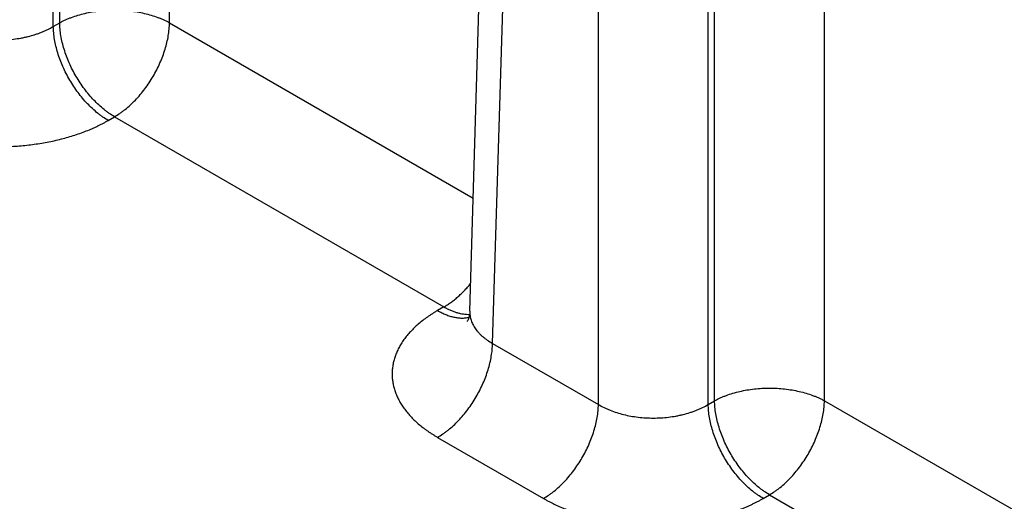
# Model space of a CAD drawing. Header units: inches. Extents: x 0 to 34, y 0 to 22.
# Tile 64 of 70: x 26.327 to 27.316, y 17.975 to 18.458. Entities that reach past the tile are written whole.
import ezdxf

# ---------------------------------------------------------------- set-up
doc = ezdxf.new("R2010")
doc.units = ezdxf.units.IN
doc.header["$LTSCALE"] = 1.87
doc.header["$MEASUREMENT"] = 0
doc.layers.get('0').update_dxf_attribs({"linetype": 'CONTINUOUS'})

msp = doc.modelspace()

# ---------------------------------------------------------------- linework, layer by layer
at = {"color": 7, "linetype": 'CONTINUOUS'}
for p, q in [((26.36116, 18.45155), (26.36116, 19.65893)), ((26.77934, 18.16539), (26.81525, 19.35287)), ((26.36754, 18.45523), (26.36754, 19.33751)), ((26.80219, 18.13322), (26.83807, 19.31989)), ((26.90848, 18.07186), (26.90848, 19.27924)), ((27.01877, 18.07186), (27.01877, 19.27924)), ((26.47783, 18.45523), (26.47783, 19.1977)), ((27.02515, 18.07554), (27.02515, 18.95782)), ((27.13544, 18.07554), (27.13544, 18.818)), ((26.36116, 18.45155), (26.36754, 18.45523)), ((26.47783, 18.45523), (26.78278, 18.27916)), ((26.41631, 18.35713), (26.42269, 18.36082)), ((26.42269, 18.36082), (26.75343, 18.16986)), ((26.75343, 18.16986), (26.74704, 18.16617)), ((26.80219, 18.13322), (26.90848, 18.07186)), ((27.01877, 18.07186), (27.02515, 18.07554)), ((27.13544, 18.07554), (27.44039, 17.89947)), ((26.74704, 18.03881), (26.85333, 17.97744)), ((27.07391, 17.97744), (27.0803, 17.98113)), ((27.0803, 17.98113), (27.41104, 17.79016))]:
    msp.add_line(p, q, dxfattribs=at)
msp.add_lwpolyline([(26.77934, 18.16539), (26.77923, 18.16361), (26.779, 18.16189), (26.77868, 18.16034), (26.77831, 18.159), (26.77793, 18.15786), (26.77756, 18.15694), (26.77722, 18.15623), (26.77695, 18.15571), (26.77674, 18.15537), (26.77663, 18.1552), (26.7766, 18.15516)], dxfattribs=at)
for points, knots in [([(26.36754, 18.45523), (26.36845, 18.45574), (26.37033, 18.45673), (26.37323, 18.45812), (26.37624, 18.45943), (26.38046, 18.46109), (26.38598, 18.46292), (26.39289, 18.46473), (26.40009, 18.46616), (26.4075, 18.46719), (26.41506, 18.46782), (26.42269, 18.46802), (26.43032, 18.46782), (26.43787, 18.46719), (26.44529, 18.46616), (26.45248, 18.46473), (26.4594, 18.46292), (26.46492, 18.46109), (26.46913, 18.45943), (26.47215, 18.45812), (26.47505, 18.45673), (26.47692, 18.45574), (26.47783, 18.45523)], [0, 0, 0, 0, 0.027447, 0.055573, 0.084353, 0.113757, 0.174287, 0.236862, 0.301125, 0.366684, 0.43312, 0.5, 0.56688, 0.633316, 0.698875, 0.763138, 0.825713, 0.886243, 0.915647, 0.944427, 0.972553, 1, 1, 1, 1]), ([(26.25087, 18.45155), (26.25271, 18.45045), (26.25559, 18.4489), (26.25957, 18.44704), (26.26378, 18.44527), (26.26929, 18.4433), (26.2762, 18.44135), (26.2834, 18.43982), (26.29082, 18.43871), (26.29838, 18.43804), (26.30601, 18.43782), (26.31365, 18.43804), (26.32121, 18.43871), (26.32742, 18.43963), (26.33228, 18.4406), (26.33701, 18.44169), (26.34163, 18.44299), (26.3461, 18.4445), (26.34933, 18.44572), (26.35246, 18.44704), (26.35644, 18.4489), (26.35931, 18.45045), (26.36116, 18.45155)], [0, 0, 0, 0, 0.056108, 0.085077, 0.114619, 0.175289, 0.237848, 0.301971, 0.367296, 0.433438, 0.499991, 0.566545, 0.632686, 0.698011, 0.73025, 0.762142, 0.824702, 0.855296, 0.885381, 0.914923, 0.943893, 1, 1, 1, 1]), ([(26.41631, 18.35713), (26.41448, 18.35819), (26.41177, 18.35991), (26.40827, 18.36243), (26.40472, 18.36518), (26.40036, 18.36896), (26.39533, 18.37393), (26.39049, 18.37934), (26.38589, 18.38514), (26.38157, 18.39127), (26.37759, 18.39768), (26.37396, 18.40431), (26.37073, 18.41109), (26.36793, 18.41796), (26.36558, 18.42486), (26.3637, 18.43172), (26.36232, 18.43848), (26.36144, 18.44508), (26.36119, 18.44942), (26.36116, 18.45155)], [0, 0, 0, 0, 0.055747, 0.084566, 0.113977, 0.174438, 0.236852, 0.300886, 0.366174, 0.432325, 0.498931, 0.565573, 0.631836, 0.697308, 0.761594, 0.824323, 0.885156, 0.943796, 1, 1, 1, 1]), ([(26.42269, 18.36082), (26.42086, 18.36187), (26.41816, 18.36359), (26.41465, 18.36611), (26.4111, 18.36887), (26.40674, 18.37264), (26.40171, 18.37761), (26.39687, 18.38302), (26.39227, 18.38882), (26.38795, 18.39496), (26.38397, 18.40137), (26.38034, 18.40799), (26.37711, 18.41477), (26.37431, 18.42165), (26.37196, 18.42855), (26.37008, 18.43541), (26.3687, 18.44217), (26.36782, 18.44876), (26.36757, 18.45311), (26.36754, 18.45523)], [0, 0, 0, 0, 0.055747, 0.084566, 0.113977, 0.174438, 0.236852, 0.300886, 0.366174, 0.432325, 0.498931, 0.565573, 0.631836, 0.697308, 0.761594, 0.824323, 0.885156, 0.943796, 1, 1, 1, 1]), ([(26.42269, 18.36082), (26.42451, 18.36187), (26.42722, 18.36359), (26.43072, 18.36611), (26.43427, 18.36887), (26.43863, 18.37264), (26.44367, 18.37761), (26.44851, 18.38302), (26.4531, 18.38882), (26.45742, 18.39496), (26.46141, 18.40137), (26.46503, 18.40799), (26.46826, 18.41477), (26.47106, 18.42165), (26.47342, 18.42855), (26.47529, 18.43541), (26.47667, 18.44217), (26.47755, 18.44876), (26.4778, 18.45311), (26.47783, 18.45523)], [0, 0, 0, 0, 0.055747, 0.084566, 0.113977, 0.174438, 0.236852, 0.300886, 0.366174, 0.432325, 0.498931, 0.565573, 0.631836, 0.697308, 0.761594, 0.824323, 0.885156, 0.943796, 1, 1, 1, 1]), ([(26.19572, 18.35713), (26.19663, 18.35661), (26.19847, 18.35558), (26.20127, 18.35407), (26.20414, 18.35261), (26.20807, 18.3507), (26.21312, 18.34842), (26.22155, 18.345), (26.23031, 18.34198), (26.23935, 18.33936), (26.24635, 18.33757), (26.25349, 18.33598), (26.26075, 18.33459), (26.26813, 18.33342), (26.2756, 18.33245), (26.28314, 18.33169), (26.29073, 18.33115), (26.29836, 18.33083), (26.30856, 18.33068), (26.31875, 18.33097), (26.32889, 18.33169), (26.33643, 18.33245), (26.3439, 18.33342), (26.35368, 18.33498), (26.36329, 18.33696), (26.37268, 18.33936), (26.37952, 18.34134), (26.38618, 18.34352), (26.39264, 18.34588), (26.39789, 18.34801), (26.40197, 18.3498), (26.40496, 18.35118), (26.40789, 18.35261), (26.41075, 18.35407), (26.41356, 18.35558), (26.4154, 18.35661), (26.41631, 18.35713)], [0, 0, 0, 0, 0.013717, 0.0276, 0.041643, 0.055847, 0.08472, 0.114191, 0.174787, 0.205848, 0.237358, 0.269275, 0.301553, 0.334143, 0.366996, 0.400061, 0.433285, 0.466617, 0.500002, 0.566712, 0.599936, 0.633001, 0.665854, 0.698444, 0.762632, 0.794142, 0.825202, 0.855771, 0.885808, 0.915279, 0.929793, 0.944153, 0.958357, 0.972401, 0.986283, 1, 1, 1, 1]), ([(26.75343, 18.16986), (26.75461, 18.17054), (26.75697, 18.17199), (26.76045, 18.17438), (26.76389, 18.17701), (26.7673, 18.17987), (26.77065, 18.18294), (26.77393, 18.18621), (26.77713, 18.18967), (26.77918, 18.19208), (26.7802, 18.19332)], [0, 0, 0, 0, 0.114506, 0.232446, 0.353643, 0.477883, 0.604923, 0.73449, 0.866288, 1, 1, 1, 1]), ([(26.74704, 18.16617), (26.74615, 18.16565), (26.74438, 18.16461), (26.74177, 18.16299), (26.73923, 18.16133), (26.73597, 18.15909), (26.73207, 18.15621), (26.72627, 18.15146), (26.72099, 18.14641), (26.71632, 18.14107), (26.71321, 18.13702), (26.71045, 18.1329), (26.70804, 18.12869), (26.70599, 18.12443), (26.70431, 18.12011), (26.70299, 18.11574), (26.70205, 18.11134), (26.70148, 18.10692), (26.70129, 18.10249), (26.70148, 18.09806), (26.70205, 18.09364), (26.70299, 18.08924), (26.70431, 18.08488), (26.70599, 18.08055), (26.70804, 18.07629), (26.71045, 18.07209), (26.71274, 18.06867), (26.71474, 18.06598), (26.71688, 18.06328), (26.71977, 18.05997), (26.72355, 18.05612), (26.72765, 18.05239), (26.73131, 18.0494), (26.73438, 18.04707), (26.73677, 18.04534), (26.73923, 18.04365), (26.74177, 18.042), (26.74438, 18.04038), (26.74615, 18.03933), (26.74704, 18.03881)], [0, 0, 0, 0, 0.018926, 0.037618, 0.056071, 0.074285, 0.109984, 0.144716, 0.211292, 0.243207, 0.27425, 0.304471, 0.333935, 0.362719, 0.390915, 0.418624, 0.445957, 0.473035, 0.499984, 0.526933, 0.554011, 0.581344, 0.609052, 0.637248, 0.666033, 0.695497, 0.725717, 0.741134, 0.756764, 0.78868, 0.821509, 0.855281, 0.890014, 0.907743, 0.925715, 0.943928, 0.962381, 0.981073, 1, 1, 1, 1]), ([(26.74704, 18.16617), (26.74841, 18.16538), (26.75113, 18.16392), (26.75528, 18.16207), (26.75938, 18.1606), (26.76341, 18.15953), (26.76735, 18.15885), (26.77118, 18.15859), (26.77429, 18.15871), (26.77668, 18.15902), (26.77785, 18.15924), (26.77843, 18.15937)], [0, 0, 0, 0, 0.143916, 0.282131, 0.414609, 0.541447, 0.662896, 0.779373, 0.891468, 0.94613, 1, 1, 1, 1]), ([(26.75343, 18.16986), (26.75452, 18.16922), (26.75671, 18.16804), (26.76002, 18.16646), (26.76332, 18.16514), (26.76658, 18.16406), (26.76979, 18.16323), (26.77295, 18.16267), (26.77603, 18.16236), (26.77806, 18.16232), (26.77906, 18.16235)], [0, 0, 0, 0, 0.140125, 0.275848, 0.407126, 0.533974, 0.65648, 0.774808, 0.889204, 1, 1, 1, 1]), ([(26.77934, 18.16539), (26.77932, 18.16464), (26.77934, 18.16313), (26.77957, 18.16087), (26.77999, 18.15863), (26.78061, 18.1564), (26.78143, 18.1542), (26.78243, 18.15203), (26.78363, 18.1499), (26.78501, 18.14781), (26.78657, 18.14577), (26.78831, 18.14378), (26.79022, 18.14184), (26.7923, 18.13997), (26.79455, 18.13817), (26.7978, 18.13582), (26.80039, 18.13422), (26.80219, 18.13322)], [0, 0, 0, 0, 0.054436, 0.108955, 0.16383, 0.219325, 0.275689, 0.333148, 0.391909, 0.452152, 0.514026, 0.577656, 0.643141, 0.710551, 0.779933, 0.85131, 1, 1, 1, 1]), ([(26.74704, 18.03881), (26.74887, 18.03986), (26.75158, 18.04158), (26.75508, 18.0441), (26.75863, 18.04686), (26.76299, 18.05063), (26.76803, 18.0556), (26.77287, 18.06101), (26.77746, 18.06681), (26.78178, 18.07295), (26.78576, 18.07936), (26.78939, 18.08598), (26.79262, 18.09277), (26.79542, 18.09964), (26.79777, 18.10654), (26.79965, 18.1134), (26.80103, 18.12016), (26.80191, 18.12675), (26.80216, 18.1311), (26.80219, 18.13322)], [0, 0, 0, 0, 0.055747, 0.084566, 0.113977, 0.174438, 0.236852, 0.300886, 0.366174, 0.432325, 0.498931, 0.565573, 0.631836, 0.697308, 0.761594, 0.824323, 0.885156, 0.943796, 1, 1, 1, 1]), ([(27.02515, 18.07554), (27.02606, 18.07605), (27.02794, 18.07704), (27.03084, 18.07843), (27.03385, 18.07974), (27.03807, 18.08139), (27.04359, 18.08323), (27.0505, 18.08504), (27.05769, 18.08647), (27.06511, 18.0875), (27.07266, 18.08812), (27.0803, 18.08833), (27.08793, 18.08812), (27.09548, 18.0875), (27.1029, 18.08647), (27.11009, 18.08504), (27.117, 18.08323), (27.12252, 18.08139), (27.12674, 18.07974), (27.12976, 18.07843), (27.13266, 18.07704), (27.13453, 18.07605), (27.13544, 18.07554)], [0, 0, 0, 0, 0.027447, 0.055573, 0.084353, 0.113757, 0.174287, 0.236862, 0.301125, 0.366684, 0.43312, 0.5, 0.56688, 0.633316, 0.698875, 0.763138, 0.825713, 0.886243, 0.915647, 0.944427, 0.972553, 1, 1, 1, 1]), ([(27.0803, 17.98113), (27.07847, 17.98218), (27.07576, 17.9839), (27.07226, 17.98642), (27.06871, 17.98917), (27.06435, 17.99295), (27.05932, 17.99792), (27.05448, 18.00333), (27.04988, 18.00913), (27.04556, 18.01526), (27.04158, 18.02167), (27.03795, 18.0283), (27.03472, 18.03508), (27.03192, 18.04195), (27.02957, 18.04885), (27.02769, 18.05571), (27.02631, 18.06247), (27.02543, 18.06907), (27.02518, 18.07341), (27.02515, 18.07554)], [0, 0, 0, 0, 0.055747, 0.084566, 0.113977, 0.174438, 0.236852, 0.300886, 0.366174, 0.432325, 0.498931, 0.565573, 0.631836, 0.697308, 0.761594, 0.824323, 0.885156, 0.943796, 1, 1, 1, 1]), ([(27.0803, 17.98113), (27.08212, 17.98218), (27.08483, 17.9839), (27.08833, 17.98642), (27.09188, 17.98917), (27.09624, 17.99295), (27.10128, 17.99792), (27.10612, 18.00333), (27.11071, 18.00913), (27.11503, 18.01526), (27.11902, 18.02167), (27.12264, 18.0283), (27.12587, 18.03508), (27.12867, 18.04195), (27.13102, 18.04885), (27.1329, 18.05571), (27.13428, 18.06247), (27.13516, 18.06907), (27.13541, 18.07341), (27.13544, 18.07554)], [0, 0, 0, 0, 0.055747, 0.084566, 0.113977, 0.174438, 0.236852, 0.300886, 0.366174, 0.432325, 0.498931, 0.565573, 0.631836, 0.697308, 0.761594, 0.824323, 0.885156, 0.943796, 1, 1, 1, 1]), ([(26.85333, 17.97744), (26.85516, 17.9785), (26.85786, 17.98022), (26.86136, 17.98273), (26.86491, 17.98549), (26.86928, 17.98926), (26.87431, 17.99424), (26.87915, 17.99965), (26.88375, 18.00545), (26.88806, 18.01158), (26.89205, 18.01799), (26.89568, 18.02462), (26.89891, 18.0314), (26.90171, 18.03827), (26.90406, 18.04517), (26.90594, 18.05203), (26.90732, 18.05879), (26.9082, 18.06539), (26.90845, 18.06973), (26.90848, 18.07186)], [0, 0, 0, 0, 0.055747, 0.084566, 0.113977, 0.174438, 0.236852, 0.300886, 0.366174, 0.432325, 0.498931, 0.565573, 0.631836, 0.697308, 0.761594, 0.824323, 0.885156, 0.943796, 1, 1, 1, 1]), ([(26.90848, 18.07186), (26.91032, 18.07075), (26.91319, 18.0692), (26.91717, 18.06735), (26.92138, 18.06558), (26.9269, 18.06361), (26.93381, 18.06166), (26.94101, 18.06012), (26.94843, 18.05902), (26.95599, 18.05835), (26.96362, 18.05812), (26.97126, 18.05835), (26.97882, 18.05902), (26.98502, 18.05994), (26.98989, 18.0609), (26.99462, 18.06199), (26.99924, 18.06329), (27.00371, 18.06481), (27.00694, 18.06603), (27.01007, 18.06735), (27.01405, 18.0692), (27.01692, 18.07075), (27.01877, 18.07186)], [0, 0, 0, 0, 0.056108, 0.085077, 0.114619, 0.175289, 0.237848, 0.301971, 0.367296, 0.433438, 0.499991, 0.566545, 0.632686, 0.698011, 0.73025, 0.762142, 0.824702, 0.855296, 0.885381, 0.914923, 0.943893, 1, 1, 1, 1]), ([(27.07391, 17.97744), (27.07209, 17.9785), (27.06938, 17.98022), (27.06588, 17.98273), (27.06233, 17.98549), (27.05797, 17.98926), (27.05293, 17.99424), (27.04809, 17.99965), (27.0435, 18.00545), (27.03918, 18.01158), (27.0352, 18.01799), (27.03157, 18.02462), (27.02834, 18.0314), (27.02554, 18.03827), (27.02319, 18.04517), (27.02131, 18.05203), (27.01993, 18.05879), (27.01905, 18.06539), (27.0188, 18.06973), (27.01877, 18.07186)], [0, 0, 0, 0, 0.055747, 0.084566, 0.113977, 0.174438, 0.236852, 0.300886, 0.366174, 0.432325, 0.498931, 0.565573, 0.631836, 0.697308, 0.761594, 0.824323, 0.885156, 0.943796, 1, 1, 1, 1]), ([(26.85333, 17.97744), (26.85424, 17.97692), (26.85608, 17.97588), (26.85888, 17.97438), (26.86175, 17.97291), (26.86568, 17.97101), (26.87073, 17.96873), (26.87916, 17.96531), (26.88792, 17.96229), (26.89696, 17.95966), (26.90395, 17.95787), (26.9111, 17.95629), (26.91836, 17.9549), (26.92574, 17.95372), (26.93321, 17.95275), (26.94075, 17.952), (26.94834, 17.95146), (26.95597, 17.95113), (26.96617, 17.95099), (26.97636, 17.95128), (26.9865, 17.952), (26.99404, 17.95275), (27.00151, 17.95372), (27.01129, 17.95528), (27.0209, 17.95726), (27.03029, 17.95966), (27.03713, 17.96165), (27.04379, 17.96383), (27.05025, 17.96619), (27.0555, 17.96832), (27.05958, 17.97011), (27.06257, 17.97149), (27.0655, 17.97291), (27.06836, 17.97438), (27.07117, 17.97588), (27.07301, 17.97692), (27.07391, 17.97744)], [0, 0, 0, 0, 0.013717, 0.0276, 0.041643, 0.055847, 0.08472, 0.114191, 0.174787, 0.205848, 0.237358, 0.269275, 0.301553, 0.334143, 0.366996, 0.400061, 0.433285, 0.466617, 0.500002, 0.566712, 0.599936, 0.633001, 0.665854, 0.698444, 0.762632, 0.794142, 0.825202, 0.855771, 0.885808, 0.915279, 0.929793, 0.944153, 0.958357, 0.972401, 0.986283, 1, 1, 1, 1])]:
    msp.add_open_spline(points, degree=3, knots=knots, dxfattribs=at)

doc.saveas('drawing.dxf')
